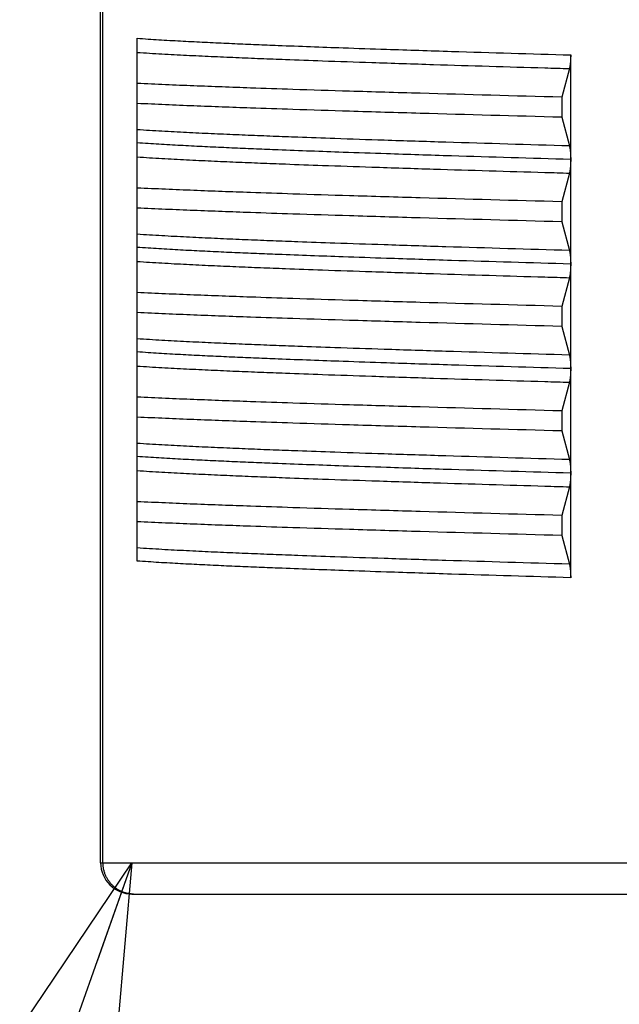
# Model space of a CAD drawing. Header units: millimetres. Extents: x 0 to 1300, y 0 to 891.
# Tile 115 of 142: x 328.38 to 334.11, y 558.24 to 567.65. Entities that reach past the tile are written whole.
import ezdxf

# ---------------------------------------------------------------- set-up
doc = ezdxf.new("R2010")
doc.units = ezdxf.units.MM
doc.header["$LTSCALE"] = 0.547069
doc.layers.add('NoLayerName_001', color=7, linetype='Continuous')
doc.styles.get("Standard").update_dxf_attribs({"font": 'txt', "bigfont": 'extfont2'})
doc.dimstyles.get("Standard").update_dxf_attribs({"dimtxt": 2.5, "dimasz": 2.5, "dimexe": 1, "dimexo": 1, "dimtad": 1, "dimdec": 3, "dimzin": 0, "dimdsep": 46, "dimtxsty": 'Standard', "dimcen": 2.5, "dimadec": 3, "dimazin": 0, "dimtfac": 0.75, "dimtdec": 3, "dimtmove": 0, "dimatfit": 3, "dimfxl": 1, "dimarcsym": 0})

msp = doc.modelspace()

# ---------------------------------------------------------------- linework, layer by layer
at = {"layer": 'NoLayerName_001', "color": 60, "linetype": 'Continuous', "lineweight": 25}
for p, q in [((329.15, 559.5913), (329.15, 570.2027)), ((329.1725, 559.5913), (329.1725, 570.2075)), ((329.5, 562.4761), (329.5, 567.4762)), ((333.6474, 566.3177), (333.6474, 567.3163)), ((333.6357, 567.1864), (333.5614, 566.9121)), ((333.5614, 566.9121), (333.5614, 566.7204)), ((333.5614, 566.7204), (333.6357, 566.4462)), ((333.6474, 564.317), (333.6474, 566.3148)), ((333.6357, 566.1864), (333.5614, 565.9121)), ((333.5614, 565.9121), (333.5614, 565.7204)), ((333.5614, 565.7204), (333.6357, 565.4462)), ((333.6357, 565.1864), (333.5614, 564.9121)), ((333.5614, 564.9121), (333.5614, 564.7204)), ((333.5614, 564.7204), (333.6357, 564.4462)), ((333.6474, 563.3177), (333.6474, 564.3148)), ((333.6357, 564.1864), (333.5614, 563.9121)), ((333.5614, 563.9121), (333.5614, 563.7204)), ((333.5614, 563.7204), (333.6357, 563.4462)), ((333.6474, 562.3162), (333.6474, 563.3163)), ((333.6357, 563.1864), (333.5614, 562.9121)), ((333.5614, 562.9121), (333.5614, 562.7204)), ((333.5614, 562.7204), (333.6357, 562.4462)), ((329.15, 559.5913), (339.85, 559.5913)), ((329.45, 559.2913), (339.55, 559.2913))]:
    msp.add_line(p, q, dxfattribs=at)
msp.add_arc((329.45, 559.5913), 0.3, 180, 270, dxfattribs=at)
for points, knots in [([(329.5, 567.4762), (329.5345, 567.4738), (329.6035, 567.4688), (329.7071, 567.4623), (329.8107, 567.4562), (329.9143, 567.4504), (330.0179, 567.445), (330.1215, 567.4398), (330.2597, 567.4331), (330.4325, 567.4253), (330.6398, 567.4165), (330.8818, 567.4068), (331.1583, 567.3963), (331.504, 567.3838), (331.9534, 567.3685), (332.6794, 567.3452), (333.2671, 567.3279), (333.6474, 567.3163)], [0, 0, 0, 0, 0.103768, 0.207537, 0.311306, 0.415075, 0.518843, 0.622611, 0.726379, 0.933915, 1.141451, 1.348987, 1.66029, 1.971594, 2.386665, 3.009273, 4.150719, 4.150719, 4.150719, 4.150719]), ([(329.5, 567.3414), (329.5393, 567.3389), (329.618, 567.3336), (329.736, 567.3268), (329.8541, 567.3203), (329.9722, 567.3142), (330.0903, 567.3084), (330.2478, 567.3011), (330.4447, 567.2924), (330.681, 567.2827), (330.9567, 567.272), (331.3112, 567.2591), (331.784, 567.243), (332.4931, 567.2202), (333.1235, 567.2013), (333.5569, 567.1887), (333.6357, 567.1864)], [0, 0, 0, 0, 0.11825, 0.236502, 0.354753, 0.473004, 0.591255, 0.709505, 0.946006, 1.182507, 1.419009, 1.773762, 2.246764, 2.838016, 3.902269, 4.13877, 4.13877, 4.13877, 4.13877]), ([(333.6474, 567.3163), (333.6474, 567.3146), (333.6474, 567.3111), (333.6474, 567.3059), (333.6473, 567.3006), (333.6472, 567.2954), (333.6471, 567.2902), (333.6469, 567.2849), (333.6468, 567.2797), (333.6465, 567.2745), (333.6463, 567.2693), (333.646, 567.264), (333.6457, 567.2588), (333.6453, 567.2536), (333.6449, 567.2484), (333.6445, 567.2432), (333.644, 567.238), (333.6435, 567.2328), (333.6429, 567.2276), (333.6423, 567.2224), (333.6416, 567.2172), (333.6408, 567.212), (333.64, 567.2068), (333.6391, 567.2017), (333.6381, 567.1966), (333.637, 567.1914), (333.6361, 567.1881), (333.6357, 567.1864)], [0, 0, 0, 0, 0.0052295, 0.0104598, 0.0156907, 0.0209221, 0.0261537, 0.0313854, 0.0366172, 0.0418487, 0.0470801, 0.0523112, 0.0575419, 0.0627722, 0.0680022, 0.0732318, 0.078461, 0.0836901, 0.088919, 0.0941483, 0.0993783, 0.1046098, 0.1098433, 0.1150773, 0.1203097, 0.1255396, 0.1307682, 0.1307682, 0.1307682, 0.1307682]), ([(333.5614, 566.9121), (333.1101, 566.9246), (332.433, 566.9427), (331.5755, 566.968), (331.034, 566.985), (330.6279, 566.9986), (330.312, 567.01), (330.0864, 567.0186), (329.906, 567.0258), (329.7706, 567.0316), (329.6353, 567.0375), (329.5451, 567.0418), (329.5, 567.0439)], [0, 0, 0, 0, 1.354528, 2.031793, 2.573604, 2.979962, 3.250869, 3.521777, 3.657231, 3.792684, 3.928137, 4.06359, 4.06359, 4.06359, 4.06359]), ([(333.5614, 566.7204), (333.1101, 566.7329), (332.433, 566.7509), (331.5755, 566.7763), (331.034, 566.7933), (330.6279, 566.8069), (330.312, 566.8183), (330.0864, 566.8269), (329.906, 566.8341), (329.7706, 566.8398), (329.6353, 566.8458), (329.5451, 566.8501), (329.5, 566.8522)], [0, 0, 0, 0, 1.354528, 2.031793, 2.573604, 2.979962, 3.250869, 3.521777, 3.657231, 3.792684, 3.928137, 4.06359, 4.06359, 4.06359, 4.06359]), ([(333.6357, 566.4462), (333.2417, 566.458), (332.6507, 566.4751), (331.9022, 566.4989), (331.4294, 566.5148), (331.0749, 566.5275), (330.7992, 566.5379), (330.5629, 566.5473), (330.366, 566.5556), (330.2084, 566.5627), (330.0903, 566.5682), (329.9722, 566.574), (329.8541, 566.5801), (329.736, 566.5866), (329.618, 566.5935), (329.5393, 566.5987), (329.5, 566.6012)], [0, 0, 0, 0, 1.182504, 1.773755, 2.246756, 2.601509, 2.838012, 3.074513, 3.311014, 3.429264, 3.547515, 3.665765, 3.784016, 3.902268, 4.020519, 4.13877, 4.13877, 4.13877, 4.13877]), ([(333.6474, 566.3162), (333.2671, 566.3278), (332.6794, 566.3451), (331.9534, 566.3684), (331.504, 566.3837), (331.1583, 566.3962), (330.8818, 566.4067), (330.6398, 566.4164), (330.4325, 566.4252), (330.2597, 566.433), (330.1215, 566.4397), (330.0179, 566.4449), (329.9143, 566.4503), (329.8107, 566.4561), (329.7071, 566.4622), (329.6035, 566.4687), (329.5345, 566.4737), (329.5, 566.4761)], [0, 0, 0, 0, 1.141446, 1.764053, 2.179125, 2.490428, 2.801732, 3.009268, 3.216804, 3.42434, 3.528107, 3.631875, 3.735643, 3.839412, 3.943182, 4.046951, 4.150719, 4.150719, 4.150719, 4.150719]), ([(333.6357, 566.4462), (333.6361, 566.4445), (333.637, 566.4412), (333.6381, 566.4361), (333.6391, 566.431), (333.64, 566.4259), (333.6408, 566.4208), (333.6415, 566.4157), (333.6422, 566.4106), (333.6428, 566.4054), (333.6434, 566.4003), (333.6439, 566.3952), (333.6444, 566.39), (333.6448, 566.3849), (333.6453, 566.3797), (333.6456, 566.3746), (333.6459, 566.3694), (333.6462, 566.3642), (333.6465, 566.3591), (333.6467, 566.3539), (333.6469, 566.3487), (333.6471, 566.3436), (333.6472, 566.3384), (333.6473, 566.3332), (333.6474, 566.328), (333.6474, 566.3229), (333.6474, 566.3194), (333.6474, 566.3177)], [0, 0, 0, 0, 0.0051694, 0.01034, 0.0155131, 0.0206877, 0.0258618, 0.0310338, 0.0362045, 0.0413745, 0.0465442, 0.051714, 0.0568841, 0.0620546, 0.0672255, 0.0723967, 0.0775683, 0.0827402, 0.0879123, 0.0930847, 0.0982571, 0.1034295, 0.1086018, 0.1137738, 0.1189454, 0.1241164, 0.1292866, 0.1292866, 0.1292866, 0.1292866]), ([(329.5, 566.3414), (329.5393, 566.3389), (329.618, 566.3336), (329.736, 566.3268), (329.8541, 566.3203), (329.9722, 566.3142), (330.0903, 566.3084), (330.2478, 566.3011), (330.4447, 566.2924), (330.681, 566.2827), (330.9567, 566.272), (331.3112, 566.2591), (331.784, 566.243), (332.4931, 566.2202), (333.1235, 566.2013), (333.5569, 566.1887), (333.6357, 566.1864)], [0, 0, 0, 0, 0.11825, 0.236502, 0.354753, 0.473004, 0.591255, 0.709505, 0.946006, 1.182507, 1.419009, 1.773762, 2.246764, 2.838016, 3.902269, 4.13877, 4.13877, 4.13877, 4.13877]), ([(333.6474, 566.3148), (333.6474, 566.3131), (333.6474, 566.3097), (333.6474, 566.3045), (333.6473, 566.2993), (333.6472, 566.2942), (333.6471, 566.289), (333.6469, 566.2838), (333.6467, 566.2787), (333.6465, 566.2735), (333.6462, 566.2683), (333.6459, 566.2632), (333.6456, 566.258), (333.6453, 566.2528), (333.6448, 566.2477), (333.6444, 566.2425), (333.6439, 566.2374), (333.6434, 566.2322), (333.6428, 566.2271), (333.6422, 566.222), (333.6415, 566.2168), (333.6408, 566.2117), (333.64, 566.2066), (333.6391, 566.2015), (333.6381, 566.1964), (333.637, 566.1914), (333.6361, 566.188), (333.6357, 566.1864)], [0, 0, 0, 0, 0.0051704, 0.0103415, 0.0155133, 0.0206854, 0.0258579, 0.0310305, 0.0362031, 0.0413756, 0.0465479, 0.0517199, 0.0568917, 0.0620631, 0.0672341, 0.0724047, 0.077575, 0.0827449, 0.0879148, 0.093085, 0.0982558, 0.1034281, 0.1086023, 0.1137771, 0.1189503, 0.1241212, 0.1292907, 0.1292907, 0.1292907, 0.1292907]), ([(333.5614, 565.9121), (333.1101, 565.9246), (332.433, 565.9427), (331.5755, 565.968), (331.034, 565.985), (330.6279, 565.9986), (330.312, 566.01), (330.0864, 566.0186), (329.906, 566.0258), (329.7706, 566.0316), (329.6353, 566.0375), (329.5451, 566.0418), (329.5, 566.0439)], [0, 0, 0, 0, 1.354528, 2.031793, 2.573604, 2.979962, 3.250869, 3.521777, 3.657231, 3.792684, 3.928137, 4.06359, 4.06359, 4.06359, 4.06359]), ([(333.5614, 565.7204), (333.1101, 565.7329), (332.433, 565.7509), (331.5755, 565.7763), (331.034, 565.7933), (330.6279, 565.8069), (330.312, 565.8183), (330.0864, 565.8269), (329.906, 565.8341), (329.7706, 565.8398), (329.6353, 565.8458), (329.5451, 565.8501), (329.5, 565.8522)], [0, 0, 0, 0, 1.354528, 2.031793, 2.573604, 2.979962, 3.250869, 3.521777, 3.657231, 3.792684, 3.928137, 4.06359, 4.06359, 4.06359, 4.06359]), ([(333.6357, 565.4462), (333.2417, 565.458), (332.6507, 565.4751), (331.9022, 565.4989), (331.4294, 565.5148), (331.0749, 565.5275), (330.7992, 565.5379), (330.5629, 565.5473), (330.366, 565.5556), (330.2084, 565.5627), (330.0903, 565.5682), (329.9722, 565.574), (329.8541, 565.5801), (329.736, 565.5866), (329.618, 565.5935), (329.5393, 565.5987), (329.5, 565.6012)], [0, 0, 0, 0, 1.182503, 1.773755, 2.246756, 2.601509, 2.838012, 3.074513, 3.311014, 3.429264, 3.547515, 3.665765, 3.784016, 3.902268, 4.020519, 4.13877, 4.13877, 4.13877, 4.13877]), ([(333.6474, 565.3162), (333.2671, 565.3278), (332.6794, 565.3451), (331.9534, 565.3684), (331.504, 565.3837), (331.1583, 565.3962), (330.8818, 565.4067), (330.6398, 565.4164), (330.4325, 565.4252), (330.2597, 565.433), (330.1215, 565.4397), (330.0179, 565.4449), (329.9143, 565.4503), (329.8107, 565.4561), (329.7071, 565.4622), (329.6035, 565.4687), (329.5345, 565.4737), (329.5, 565.4761)], [0, 0, 0, 0, 1.141445, 1.764053, 2.179125, 2.490428, 2.801731, 3.009267, 3.216803, 3.424339, 3.528107, 3.631874, 3.735642, 3.839411, 3.943181, 4.04695, 4.150718, 4.150718, 4.150718, 4.150718]), ([(333.6357, 565.4462), (333.6361, 565.4445), (333.637, 565.4412), (333.6381, 565.4361), (333.6391, 565.431), (333.64, 565.4259), (333.6408, 565.4208), (333.6415, 565.4157), (333.6422, 565.4106), (333.6428, 565.4054), (333.6434, 565.4003), (333.6439, 565.3951), (333.6444, 565.39), (333.6449, 565.3848), (333.6453, 565.3797), (333.6456, 565.3745), (333.646, 565.3693), (333.6462, 565.3642), (333.6465, 565.359), (333.6467, 565.3538), (333.6469, 565.3486), (333.6471, 565.3435), (333.6472, 565.3383), (333.6473, 565.3331), (333.6474, 565.3279), (333.6474, 565.3228), (333.6474, 565.3193), (333.6474, 565.3176)], [0, 0, 0, 0, 0.0051738, 0.0103489, 0.0155264, 0.0207055, 0.025884, 0.0310606, 0.0362357, 0.0414101, 0.0465843, 0.0517586, 0.0569331, 0.062108, 0.0672833, 0.072459, 0.077635, 0.0828113, 0.0879879, 0.0931647, 0.0983416, 0.1035185, 0.1086952, 0.1138717, 0.1190477, 0.1242231, 0.1293978, 0.1293978, 0.1293978, 0.1293978]), ([(329.5, 565.3414), (329.5393, 565.3389), (329.618, 565.3336), (329.736, 565.3268), (329.8541, 565.3203), (329.9722, 565.3142), (330.0903, 565.3084), (330.2478, 565.3011), (330.4447, 565.2924), (330.681, 565.2827), (330.9567, 565.272), (331.3112, 565.2591), (331.784, 565.243), (332.4931, 565.2202), (333.1235, 565.2013), (333.5569, 565.1887), (333.6357, 565.1864)], [0, 0, 0, 0, 0.11825, 0.236502, 0.354753, 0.473004, 0.591255, 0.709505, 0.946006, 1.182507, 1.419009, 1.773762, 2.246764, 2.838015, 3.902268, 4.138769, 4.138769, 4.138769, 4.138769]), ([(333.6474, 565.3169), (333.6474, 565.3152), (333.6474, 565.3116), (333.6474, 565.3064), (333.6473, 565.3011), (333.6472, 565.2959), (333.6471, 565.2906), (333.6469, 565.2854), (333.6468, 565.2801), (333.6465, 565.2749), (333.6463, 565.2696), (333.646, 565.2644), (333.6457, 565.2591), (333.6453, 565.2539), (333.6449, 565.2487), (333.6445, 565.2434), (333.644, 565.2382), (333.6435, 565.233), (333.6429, 565.2277), (333.6423, 565.2225), (333.6416, 565.2173), (333.6409, 565.2121), (333.64, 565.2069), (333.6392, 565.2017), (333.6381, 565.1966), (333.637, 565.1914), (333.6361, 565.1881), (333.6357, 565.1864)], [0, 0, 0, 0, 0.0052534, 0.0105076, 0.0157624, 0.0210177, 0.0262732, 0.0315288, 0.0367844, 0.0420399, 0.0472951, 0.05255, 0.0578045, 0.0630587, 0.0683124, 0.0735658, 0.0788189, 0.0840718, 0.0893246, 0.0945777, 0.0998317, 0.1050871, 0.1103445, 0.1156025, 0.1208587, 0.1261125, 0.131365, 0.131365, 0.131365, 0.131365]), ([(333.5614, 564.9121), (333.1101, 564.9246), (332.433, 564.9427), (331.5755, 564.968), (331.034, 564.985), (330.6279, 564.9986), (330.312, 565.01), (330.0864, 565.0186), (329.906, 565.0258), (329.7706, 565.0316), (329.6353, 565.0375), (329.5451, 565.0418), (329.5, 565.0439)], [0, 0, 0, 0, 1.354528, 2.031793, 2.573604, 2.979962, 3.250869, 3.521777, 3.657231, 3.792684, 3.928137, 4.06359, 4.06359, 4.06359, 4.06359]), ([(333.5614, 564.7204), (333.1101, 564.7329), (332.433, 564.7509), (331.5755, 564.7763), (331.034, 564.7933), (330.6279, 564.8069), (330.312, 564.8183), (330.0864, 564.8269), (329.906, 564.8341), (329.7706, 564.8398), (329.6353, 564.8458), (329.5451, 564.8501), (329.5, 564.8522)], [0, 0, 0, 0, 1.354528, 2.031793, 2.573604, 2.979962, 3.250869, 3.521777, 3.657231, 3.792684, 3.928137, 4.06359, 4.06359, 4.06359, 4.06359]), ([(333.6357, 564.4462), (333.2417, 564.458), (332.6507, 564.4751), (331.9022, 564.4989), (331.4294, 564.5148), (331.0749, 564.5275), (330.7992, 564.5379), (330.5629, 564.5473), (330.366, 564.5556), (330.2084, 564.5627), (330.0903, 564.5682), (329.9722, 564.574), (329.8541, 564.5801), (329.736, 564.5866), (329.618, 564.5935), (329.5393, 564.5987), (329.5, 564.6012)], [0, 0, 0, 0, 1.182503, 1.773755, 2.246756, 2.601509, 2.838011, 3.074513, 3.311014, 3.429264, 3.547514, 3.665765, 3.784016, 3.902267, 4.020519, 4.138769, 4.138769, 4.138769, 4.138769]), ([(333.6474, 564.3162), (333.2671, 564.3278), (332.6794, 564.3451), (331.9534, 564.3684), (331.504, 564.3837), (331.1583, 564.3962), (330.8818, 564.4067), (330.6398, 564.4164), (330.4325, 564.4252), (330.2597, 564.433), (330.1215, 564.4397), (330.0179, 564.4449), (329.9143, 564.4503), (329.8107, 564.4561), (329.7071, 564.4622), (329.6035, 564.4687), (329.5345, 564.4737), (329.5, 564.4761)], [0, 0, 0, 0, 1.141446, 1.764053, 2.179125, 2.490428, 2.801732, 3.009268, 3.216804, 3.42434, 3.528107, 3.631875, 3.735643, 3.839412, 3.943182, 4.046951, 4.150719, 4.150719, 4.150719, 4.150719]), ([(333.6357, 564.4462), (333.6361, 564.4445), (333.637, 564.4412), (333.6381, 564.4361), (333.6391, 564.431), (333.64, 564.4258), (333.6408, 564.4207), (333.6416, 564.4156), (333.6422, 564.4104), (333.6429, 564.4052), (333.6434, 564.4001), (333.644, 564.3949), (333.6444, 564.3897), (333.6449, 564.3846), (333.6453, 564.3794), (333.6456, 564.3742), (333.646, 564.369), (333.6463, 564.3638), (333.6465, 564.3586), (333.6467, 564.3534), (333.6469, 564.3482), (333.6471, 564.343), (333.6472, 564.3378), (333.6473, 564.3326), (333.6474, 564.3274), (333.6474, 564.3222), (333.6474, 564.3188), (333.6474, 564.317)], [0, 0, 0, 0, 0.0051963, 0.010394, 0.015594, 0.0207957, 0.0259968, 0.031196, 0.0363937, 0.0415906, 0.0467873, 0.0519841, 0.0571812, 0.0623786, 0.0675764, 0.0727745, 0.077973, 0.0831719, 0.088371, 0.0935703, 0.0987697, 0.1039692, 0.1091685, 0.1143675, 0.1195661, 0.1247641, 0.1299613, 0.1299613, 0.1299613, 0.1299613]), ([(329.5, 564.3414), (329.5393, 564.3389), (329.618, 564.3336), (329.736, 564.3268), (329.8541, 564.3203), (329.9722, 564.3142), (330.0903, 564.3084), (330.2478, 564.3011), (330.4447, 564.2924), (330.681, 564.2827), (330.9567, 564.272), (331.3112, 564.2591), (331.784, 564.243), (332.4931, 564.2202), (333.1235, 564.2013), (333.5569, 564.1887), (333.6357, 564.1864)], [0, 0, 0, 0, 0.11825, 0.236502, 0.354753, 0.473004, 0.591255, 0.709505, 0.946006, 1.182507, 1.419009, 1.773762, 2.246764, 2.838016, 3.902269, 4.13877, 4.13877, 4.13877, 4.13877]), ([(333.6474, 564.3148), (333.6474, 564.3131), (333.6474, 564.3097), (333.6474, 564.3045), (333.6473, 564.2993), (333.6472, 564.2942), (333.6471, 564.289), (333.6469, 564.2838), (333.6467, 564.2787), (333.6465, 564.2735), (333.6462, 564.2683), (333.6459, 564.2632), (333.6456, 564.258), (333.6453, 564.2528), (333.6448, 564.2477), (333.6444, 564.2425), (333.6439, 564.2374), (333.6434, 564.2322), (333.6428, 564.2271), (333.6422, 564.222), (333.6415, 564.2168), (333.6408, 564.2117), (333.64, 564.2066), (333.6391, 564.2015), (333.6381, 564.1964), (333.637, 564.1914), (333.6361, 564.188), (333.6357, 564.1864)], [0, 0, 0, 0, 0.0051704, 0.0103415, 0.0155133, 0.0206855, 0.0258579, 0.0310305, 0.0362031, 0.0413756, 0.046548, 0.05172, 0.0568918, 0.0620632, 0.0672342, 0.0724048, 0.0775751, 0.0827451, 0.087915, 0.0930851, 0.098256, 0.1034283, 0.1086025, 0.1137773, 0.1189505, 0.1241214, 0.1292909, 0.1292909, 0.1292909, 0.1292909]), ([(333.5614, 563.9121), (333.1101, 563.9246), (332.433, 563.9427), (331.5755, 563.968), (331.034, 563.985), (330.6279, 563.9986), (330.312, 564.01), (330.0864, 564.0186), (329.906, 564.0258), (329.7706, 564.0316), (329.6353, 564.0375), (329.5451, 564.0418), (329.5, 564.0439)], [0, 0, 0, 0, 1.354528, 2.031793, 2.573604, 2.979962, 3.250869, 3.521777, 3.657231, 3.792684, 3.928137, 4.06359, 4.06359, 4.06359, 4.06359]), ([(333.5614, 563.7204), (333.1101, 563.7329), (332.433, 563.7509), (331.5755, 563.7763), (331.034, 563.7933), (330.6279, 563.8069), (330.312, 563.8183), (330.0864, 563.8269), (329.906, 563.8341), (329.7706, 563.8398), (329.6353, 563.8458), (329.5451, 563.8501), (329.5, 563.8522)], [0, 0, 0, 0, 1.354528, 2.031793, 2.573604, 2.979962, 3.250869, 3.521777, 3.657231, 3.792684, 3.928137, 4.06359, 4.06359, 4.06359, 4.06359]), ([(333.6357, 563.4462), (333.2417, 563.458), (332.6507, 563.4751), (331.9022, 563.4989), (331.4294, 563.5148), (331.0749, 563.5275), (330.7992, 563.5379), (330.5629, 563.5473), (330.366, 563.5556), (330.2084, 563.5627), (330.0903, 563.5682), (329.9722, 563.574), (329.8541, 563.5801), (329.736, 563.5866), (329.618, 563.5935), (329.5393, 563.5987), (329.5, 563.6012)], [0, 0, 0, 0, 1.182504, 1.773755, 2.246756, 2.601509, 2.838012, 3.074513, 3.311014, 3.429264, 3.547515, 3.665765, 3.784016, 3.902268, 4.020519, 4.13877, 4.13877, 4.13877, 4.13877]), ([(333.6474, 563.3162), (333.2671, 563.3278), (332.6794, 563.3451), (331.9534, 563.3684), (331.504, 563.3837), (331.1583, 563.3962), (330.8818, 563.4067), (330.6398, 563.4164), (330.4325, 563.4252), (330.2597, 563.433), (330.1215, 563.4397), (330.0179, 563.4449), (329.9143, 563.4503), (329.8107, 563.4561), (329.7071, 563.4622), (329.6035, 563.4687), (329.5345, 563.4737), (329.5, 563.4761)], [0, 0, 0, 0, 1.141445, 1.764053, 2.179124, 2.490428, 2.801731, 3.009267, 3.216803, 3.424339, 3.528106, 3.631874, 3.735642, 3.839411, 3.943181, 4.04695, 4.150717, 4.150717, 4.150717, 4.150717]), ([(333.6357, 563.4462), (333.6361, 563.4445), (333.637, 563.4412), (333.6381, 563.4361), (333.6391, 563.431), (333.64, 563.4259), (333.6408, 563.4208), (333.6415, 563.4157), (333.6422, 563.4106), (333.6428, 563.4054), (333.6434, 563.4003), (333.6439, 563.3952), (333.6444, 563.39), (333.6448, 563.3849), (333.6453, 563.3797), (333.6456, 563.3746), (333.6459, 563.3694), (333.6462, 563.3642), (333.6465, 563.3591), (333.6467, 563.3539), (333.6469, 563.3487), (333.6471, 563.3436), (333.6472, 563.3384), (333.6473, 563.3332), (333.6474, 563.328), (333.6474, 563.3229), (333.6474, 563.3194), (333.6474, 563.3177)], [0, 0, 0, 0, 0.0051696, 0.0103405, 0.0155137, 0.0206885, 0.0258628, 0.0310351, 0.036206, 0.0413761, 0.0465461, 0.0517161, 0.0568864, 0.0620571, 0.0672282, 0.0723996, 0.0775714, 0.0827435, 0.0879158, 0.0930884, 0.098261, 0.1034337, 0.1086061, 0.1137784, 0.1189501, 0.1241213, 0.1292917, 0.1292917, 0.1292917, 0.1292917]), ([(329.5, 563.3414), (329.5393, 563.3389), (329.618, 563.3336), (329.736, 563.3268), (329.8541, 563.3203), (329.9722, 563.3142), (330.0903, 563.3084), (330.2478, 563.3011), (330.4447, 563.2924), (330.681, 563.2827), (330.9567, 563.272), (331.3112, 563.2591), (331.784, 563.243), (332.4931, 563.2202), (333.1235, 563.2013), (333.5569, 563.1887), (333.6357, 563.1864)], [0, 0, 0, 0, 0.11825, 0.236502, 0.354753, 0.473004, 0.591255, 0.709505, 0.946006, 1.182507, 1.419009, 1.773762, 2.246764, 2.838016, 3.902269, 4.13877, 4.13877, 4.13877, 4.13877]), ([(333.6474, 563.3163), (333.6474, 563.3146), (333.6474, 563.3111), (333.6474, 563.3059), (333.6473, 563.3006), (333.6472, 563.2954), (333.6471, 563.2902), (333.6469, 563.2849), (333.6468, 563.2797), (333.6465, 563.2745), (333.6463, 563.2693), (333.646, 563.264), (333.6457, 563.2588), (333.6453, 563.2536), (333.6449, 563.2484), (333.6445, 563.2432), (333.644, 563.238), (333.6435, 563.2328), (333.6429, 563.2276), (333.6423, 563.2224), (333.6416, 563.2172), (333.6408, 563.212), (333.64, 563.2068), (333.6391, 563.2017), (333.6381, 563.1965), (333.637, 563.1914), (333.6361, 563.188), (333.6357, 563.1864)], [0, 0, 0, 0, 0.0052304, 0.0104616, 0.0156934, 0.0209256, 0.0261581, 0.0313907, 0.0366233, 0.0418558, 0.047088, 0.05232, 0.0575515, 0.0627828, 0.0680136, 0.0732441, 0.0784742, 0.0837041, 0.0889339, 0.0941641, 0.099395, 0.1046274, 0.1098617, 0.1150966, 0.1203299, 0.1255607, 0.1307902, 0.1307902, 0.1307902, 0.1307902]), ([(333.5614, 562.9121), (333.1101, 562.9246), (332.433, 562.9427), (331.5755, 562.968), (331.034, 562.985), (330.6279, 562.9986), (330.312, 563.01), (330.0864, 563.0186), (329.906, 563.0258), (329.7706, 563.0316), (329.6353, 563.0375), (329.5451, 563.0418), (329.5, 563.0439)], [0, 0, 0, 0, 1.354528, 2.031793, 2.573604, 2.979962, 3.250869, 3.521777, 3.657231, 3.792684, 3.928137, 4.06359, 4.06359, 4.06359, 4.06359]), ([(333.5614, 562.7204), (333.1101, 562.7329), (332.433, 562.7509), (331.5755, 562.7763), (331.034, 562.7933), (330.6279, 562.8069), (330.312, 562.8183), (330.0864, 562.8269), (329.906, 562.8341), (329.7706, 562.8398), (329.6353, 562.8458), (329.5451, 562.8501), (329.5, 562.8522)], [0, 0, 0, 0, 1.354528, 2.031793, 2.573604, 2.979962, 3.250869, 3.521777, 3.657231, 3.792684, 3.928137, 4.06359, 4.06359, 4.06359, 4.06359]), ([(333.6357, 562.4462), (333.2417, 562.458), (332.6507, 562.4751), (331.9022, 562.4989), (331.4294, 562.5148), (331.0749, 562.5275), (330.7992, 562.5379), (330.5629, 562.5473), (330.366, 562.5556), (330.2084, 562.5627), (330.0903, 562.5682), (329.9722, 562.574), (329.8541, 562.5801), (329.736, 562.5866), (329.618, 562.5935), (329.5393, 562.5987), (329.5, 562.6012)], [0, 0, 0, 0, 1.182503, 1.773755, 2.246756, 2.601509, 2.838012, 3.074513, 3.311014, 3.429264, 3.547515, 3.665765, 3.784016, 3.902268, 4.020519, 4.138769, 4.138769, 4.138769, 4.138769]), ([(333.6474, 562.3162), (333.2671, 562.3278), (332.6794, 562.3451), (331.9534, 562.3684), (331.504, 562.3837), (331.1583, 562.3962), (330.8818, 562.4067), (330.6398, 562.4164), (330.4325, 562.4252), (330.2597, 562.433), (330.1215, 562.4397), (330.0179, 562.4449), (329.9143, 562.4503), (329.8107, 562.4561), (329.7071, 562.4622), (329.6035, 562.4687), (329.5345, 562.4737), (329.5, 562.4761)], [0, 0, 0, 0, 1.141446, 1.764054, 2.179126, 2.490429, 2.801733, 3.009269, 3.216805, 3.424341, 3.528109, 3.631877, 3.735645, 3.839414, 3.943183, 4.046952, 4.15072, 4.15072, 4.15072, 4.15072]), ([(333.6357, 562.4462), (333.6361, 562.4445), (333.637, 562.4411), (333.6381, 562.436), (333.6391, 562.4309), (333.64, 562.4257), (333.6408, 562.4206), (333.6416, 562.4154), (333.6423, 562.4102), (333.6429, 562.405), (333.6435, 562.3998), (333.644, 562.3946), (333.6445, 562.3894), (333.6449, 562.3842), (333.6453, 562.379), (333.6457, 562.3737), (333.646, 562.3685), (333.6463, 562.3633), (333.6465, 562.3581), (333.6468, 562.3528), (333.6469, 562.3476), (333.6471, 562.3424), (333.6472, 562.3371), (333.6473, 562.3319), (333.6474, 562.3267), (333.6474, 562.3215), (333.6474, 562.318), (333.6474, 562.3162)], [0, 0, 0, 0, 0.0052295, 0.0104603, 0.0156935, 0.0209284, 0.0261628, 0.0313951, 0.0366261, 0.0418562, 0.0470861, 0.052316, 0.0575461, 0.0627766, 0.0680074, 0.0732387, 0.0784703, 0.0837022, 0.0889345, 0.0941669, 0.0993995, 0.1046321, 0.1098646, 0.1150969, 0.1203287, 0.1255599, 0.1307902, 0.1307902, 0.1307902, 0.1307902]), ([(329.4657, 559.2913), (329.4606, 559.2914), (329.4503, 559.2915), (329.4348, 559.2928), (329.4194, 559.2949), (329.4042, 559.2979), (329.389, 559.3016), (329.3741, 559.3062), (329.3595, 559.3115), (329.3452, 559.3176), (329.3313, 559.3245), (329.3177, 559.3321), (329.3046, 559.3405), (329.292, 559.3495), (329.2798, 559.3591), (329.2682, 559.3694), (329.2571, 559.3803), (329.2466, 559.3917), (329.2367, 559.4037), (329.2275, 559.4162), (329.2189, 559.4291), (329.2109, 559.4425), (329.2037, 559.4563), (329.1972, 559.4704), (329.1914, 559.4848), (329.1864, 559.4995), (329.1821, 559.5145), (329.1786, 559.5297), (329.1759, 559.545), (329.1739, 559.5604), (329.1727, 559.5758), (329.1726, 559.5861), (329.1725, 559.5913)], [0, 0, 0, 0, 0.0154529, 0.0309464, 0.0464725, 0.0620221, 0.077586, 0.0931547, 0.1087196, 0.1242736, 0.1398168, 0.155353, 0.1708846, 0.1864129, 0.2019384, 0.2174611, 0.2329809, 0.2484988, 0.2640173, 0.2795385, 0.2950635, 0.3105933, 0.3261288, 0.3416708, 0.3572209, 0.3727775, 0.388335, 0.4038868, 0.4194253, 0.4349425, 0.4504305, 0.4658818, 0.4658818, 0.4658818, 0.4658818])]:
    msp.add_open_spline(points, degree=3, knots=knots, dxfattribs=at)

# ---------------------------------------------------------------- leaders
at = {"layer": 'NoLayerName_001', "color": 3, "linetype": 'Continuous', "lineweight": 13, "annotation_type": 0, "has_hookline": 1, "hookline_direction": 1, "text_width": 80.105}
msp.add_leader([(329.45, 559.5913), (305.875, 492.9974), (299.875, 492.9974)], dimstyle='Standard', override={"dimtxt": 10.5, "dimasz": 6, "dimldrblk": 'OPEN30'}, dxfattribs=at)

doc.saveas('drawing.dxf')
